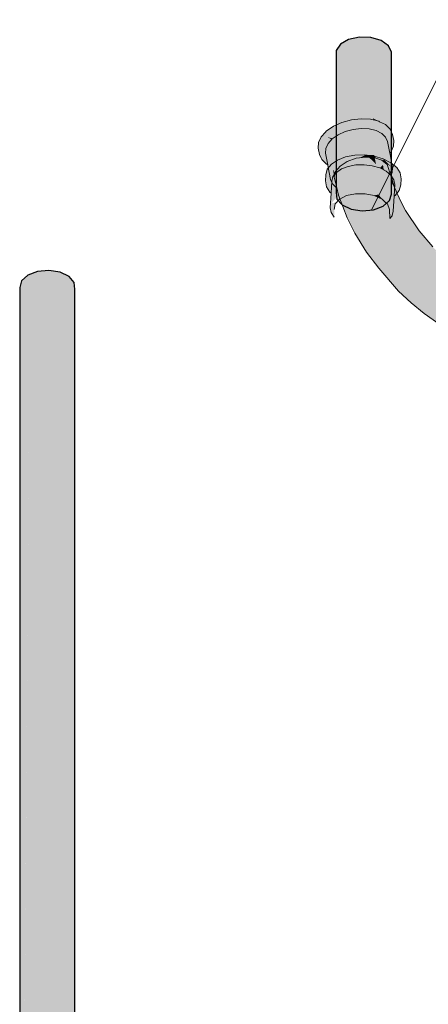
# Model space of a CAD drawing. Header units: millimetres. Extents: x 2 to 902, y -447 to 199.
# Tile 54 of 256: x 24.105 to 25.005, y 57.567 to 59.74. Entities that reach past the tile are written whole.
import ezdxf

# ---------------------------------------------------------------- set-up
doc = ezdxf.new("R2010")
doc.units = ezdxf.units.MM
doc.header["$MEASUREMENT"] = 0
for name, color, linetype, lineweight in [('AF-Condutos', 4, 'Continuous', 25), ('AL-Colunas', 3, 'Continuous', 13), ('AL-Condutos', 3, 'Continuous', 25), ('AL-Conexões', 9, 'Continuous', 18), ('AL-Indicação coluna', 94, 'Continuous', 13)]:
    doc.layers.add(name, color=color, linetype=linetype, lineweight=lineweight)

msp = doc.modelspace()

# ---------------------------------------------------------------- hatches: boundary and pattern name
at = {"layer": 'AF-Condutos', "linetype": 'Continuous'}
msp.add_hatch(color=151, dxfattribs=at).paths.add_polyline_path([(24.1065, 56.9819), (24.1079, 56.98), (24.1081, 56.9797), (24.1095, 56.9778), (24.1111, 56.9745), (24.1111, 56.9755), (24.1111, 57.0283), (24.1111, 56.9754), (24.1111, 56.9745), (24.1114, 56.9743), (24.1114, 56.9751), (24.1126, 56.9733), (24.1208, 56.9672), (24.1214, 56.9667), (24.1224, 56.966), (24.1247, 56.965), (24.1268, 56.9641), (24.1271, 56.9639), (24.1271, 57.0403), (24.1271, 57.0618), (24.1271, 59.1235), (24.1119, 57.0406), (24.1118, 57.0288), (24.1118, 57.0405), (24.1111, 59.135), (24.1111, 57.0395), (24.1111, 57.1171), (24.1111, 59.135), (24.1049, 57.09), (24.1048, 57.0307), (24.1047, 57.0235), (24.1047, 57.0307), (24.1047, 57.0891), (24.1047, 57.0235), (24.1049, 57.09), (24.1111, 59.135), (24.1118, 57.0288), (24.1271, 59.1235), (24.1271, 56.9639), (24.1275, 56.9637), (24.135, 56.9604), (24.149, 56.9571), (24.1498, 56.9569), (24.1498, 59.1169), (24.1498, 56.9569), (24.1503, 56.9567), (24.1752, 59.1161), (24.1503, 56.9568), (24.1657, 56.9557), (24.1752, 56.9564), (24.1757, 56.9564), (24.1757, 56.9555), (24.1815, 56.9569), (24.1963, 56.9604), (24.199, 56.9616), (24.199, 59.1214), (24.199, 56.9616), (24.1994, 56.9617), (24.217, 59.1317), (24.2, 57.0435), (24.212, 56.9683), (24.217, 56.9696), (24.217, 56.9721), (24.217, 57.0307), (24.217, 56.9721), (24.2172, 56.9722), (24.2187, 56.9733), (24.2213, 56.977), (24.2227, 56.9789), (24.2248, 56.9819), (24.2262, 56.9837), (24.2262, 56.9877), (24.2262, 57.0238), (24.2262, 57.0313), (24.2262, 57.0908), (24.2262, 59.1455), (24.2178, 57.1273), (24.2175, 57.0434), (24.2174, 57.0304), (24.2262, 59.1455), (24.2248, 59.1602), (24.1657, 59.151), (24.2248, 59.1602), (24.2133, 59.1733), (24.1935, 59.1825), (24.1689, 59.1863), (24.1437, 59.184), (24.1224, 59.176), (24.1085, 59.1637), (24.1045, 59.1492), (24.1045, 57.0882), (24.1045, 57.0303), (24.1045, 57.0233), (24.1045, 56.9906), (24.1046, 56.9901)])
at = {"layer": 'AL-Colunas', "linetype": 'Continuous'}
for points in [[(24.9324, 59.3522), (24.9349, 59.4002), (24.9053, 59.4194), (24.9222, 59.4109), (24.9053, 59.4194), (24.8424, 59.4274), (24.7908, 59.4075), (24.7819, 59.3964), (24.7884, 59.3595), (24.7807, 59.3715), (24.7785, 59.3841), (24.7791, 59.3977), (24.7826, 59.41), (24.7915, 59.4211), (24.8045, 59.4168), (24.7915, 59.4211), (24.8052, 59.4304), (24.8221, 59.4236), (24.8052, 59.4304), (24.8228, 59.4372), (24.8431, 59.4409), (24.8641, 59.4279), (24.8855, 59.4252), (24.8641, 59.4279), (24.8431, 59.4409), (24.8648, 59.4415), (24.8862, 59.4387), (24.906, 59.4329), (24.9228, 59.4244), (24.9356, 59.4138), (24.9433, 59.4018), (24.9426, 59.3882), (24.9433, 59.4018), (24.9455, 59.3892), (24.9448, 59.3757), (24.9413, 59.3634)], [(24.7908, 59.3575), (24.7884, 59.3595), (24.7872, 59.366), (24.7847, 59.3806), (24.7819, 59.3964), (24.7871, 59.3836), (24.7842, 59.3906), (24.7819, 59.3964), (24.7857, 59.3916), (24.7819, 59.3964), (24.7929, 59.3984), (24.7966, 59.3991), (24.7928, 59.3965), (24.7922, 59.3961), (24.7928, 59.3965), (24.7895, 59.3867), (24.7901, 59.3761), (24.7895, 59.3867), (24.7928, 59.3965), (24.7966, 59.3991), (24.7966, 59.399), (24.7965, 59.399), (24.7966, 59.399), (24.7925, 59.3905), (24.7966, 59.399), (24.795, 59.3937), (24.8025, 59.403), (24.8139, 59.4107), (24.8111, 59.4096), (24.7908, 59.4075), (24.7999, 59.411), (24.8188, 59.4145), (24.7999, 59.411), (24.8204, 59.4189), (24.8258, 59.419), (24.8204, 59.4189), (24.8334, 59.4239), (24.8262, 59.419), (24.8334, 59.4239), (24.8424, 59.4274), (24.8536, 59.4259), (24.8693, 59.4239), (24.8943, 59.4208), (24.9053, 59.4194), (24.9008, 59.4153), (24.8981, 59.4129), (24.8964, 59.4133), (24.8995, 59.4154), (24.8964, 59.4133), (24.8874, 59.416), (24.8904, 59.4166), (24.8851, 59.4173), (24.8904, 59.4166), (24.8874, 59.416), (24.8836, 59.4171), (24.8816, 59.4177), (24.8798, 59.4179), (24.873, 59.4188), (24.8637, 59.42), (24.8653, 59.42), (24.8681, 59.4201), (24.8696, 59.4201), (24.8726, 59.4202), (24.873, 59.4202), (24.8726, 59.4202), (24.8696, 59.4201), (24.8681, 59.4201), (24.8653, 59.42), (24.8637, 59.42), (24.8492, 59.4196), (24.8461, 59.4195), (24.8456, 59.4195), (24.8548, 59.4211), (24.8456, 59.4195), (24.8297, 59.4166), (24.8286, 59.4164), (24.8366, 59.4193), (24.8544, 59.4212), (24.8561, 59.4215), (24.8544, 59.4212), (24.8366, 59.4193), (24.8286, 59.4164), (24.8363, 59.4193), (24.8445, 59.4224), (24.8461, 59.4231), (24.86, 59.4222), (24.868, 59.4217), (24.8862, 59.4206), (24.86, 59.4222), (24.8461, 59.4231), (24.834, 59.4192), (24.8199, 59.4147), (24.834, 59.4192), (24.8342, 59.4192), (24.834, 59.4192), (24.8442, 59.4225), (24.8461, 59.4231), (24.8444, 59.4224), (24.8362, 59.4193), (24.8286, 59.4164), (24.8257, 59.3576), (24.8286, 59.4164), (24.8456, 59.4195), (24.8426, 59.3608), (24.8456, 59.4195), (24.8637, 59.42), (24.8816, 59.4177), (24.8786, 59.359), (24.8816, 59.4177), (24.8981, 59.4128), (24.9122, 59.4058), (24.9228, 59.3969), (24.9293, 59.3869), (24.9211, 59.3445), (24.9201, 59.3439), (24.9198, 59.3382), (24.9162, 59.3412), (24.9092, 59.347), (24.9198, 59.3382), (24.9201, 59.3439), (24.9211, 59.3445), (24.9293, 59.3869), (24.9273, 59.3488), (24.9293, 59.3869), (24.9311, 59.3764), (24.9298, 59.3504), (24.9287, 59.3497), (24.9298, 59.3504), (24.9281, 59.3176), (24.9263, 59.3281), (24.8952, 59.3541), (24.8607, 59.3613), (24.811, 59.352), (24.8335, 59.3562), (24.8607, 59.3613), (24.8275, 59.3531), (24.8607, 59.3613), (24.8335, 59.3537), (24.8251, 59.3519), (24.8229, 59.3508), (24.8045, 59.3475), (24.8041, 59.3474), (24.8035, 59.3469), (24.8011, 59.3489), (24.8035, 59.3469), (24.7995, 59.3443), (24.7998, 59.3496), (24.7998, 59.35), (24.7989, 59.3507), (24.7931, 59.3556), (24.7989, 59.3507), (24.7998, 59.35), (24.7995, 59.3443), (24.7921, 59.3349), (24.7921, 59.3564), (24.7921, 59.3349), (24.7975, 59.3041), (24.791, 59.3142), (24.7892, 59.3247), (24.7908, 59.3575), (24.7922, 59.3834), (24.7916, 59.3724)], [(24.9008, 59.4153), (24.9122, 59.4058), (24.8981, 59.4129)], [(24.9067, 59.4103), (24.9008, 59.4153), (24.9053, 59.4194)], [(24.9298, 59.3504), (24.9303, 59.3608), (24.9311, 59.3764), (24.93, 59.3828), (24.9293, 59.3869), (24.9306, 59.3849), (24.9315, 59.3834), (24.9306, 59.3849), (24.9293, 59.3869), (24.9242, 59.3948), (24.9228, 59.3969), (24.9221, 59.3975), (24.9203, 59.4006), (24.9204, 59.4006), (24.9213, 59.4011), (24.9204, 59.4006), (24.9203, 59.4006), (24.9195, 59.4021), (24.9225, 59.4017), (24.9273, 59.3981), (24.9225, 59.4017), (24.9195, 59.4021), (24.9203, 59.4006), (24.9221, 59.3975), (24.9202, 59.4005), (24.9221, 59.3975), (24.9191, 59.4), (24.9199, 59.4004), (24.9191, 59.4), (24.9122, 59.4058), (24.9067, 59.4103), (24.906, 59.4146), (24.9078, 59.4144), (24.9104, 59.4092), (24.9078, 59.4144), (24.906, 59.4146), (24.9053, 59.4194), (24.9093, 59.4142), (24.9138, 59.4082), (24.9093, 59.4142), (24.9114, 59.4139), (24.9093, 59.4142), (24.9053, 59.4194), (24.9105, 59.416), (24.9117, 59.4139), (24.9151, 59.4079), (24.918, 59.4028), (24.9191, 59.4023), (24.918, 59.4028), (24.9151, 59.4079), (24.9157, 59.4077), (24.9151, 59.4079), (24.9117, 59.4139), (24.9105, 59.416), (24.9118, 59.4139), (24.9105, 59.416), (24.9119, 59.4139), (24.9159, 59.4076), (24.9119, 59.4139), (24.9105, 59.416), (24.9143, 59.4136), (24.9274, 59.4042), (24.9247, 59.4028), (24.9274, 59.4042), (24.9143, 59.4136), (24.9281, 59.4046), (24.9297, 59.4036), (24.9349, 59.4002), (24.929, 59.3972), (24.9249, 59.3951), (24.9283, 59.3923), (24.9249, 59.3951), (24.9276, 59.3965), (24.929, 59.3972), (24.932, 59.3958), (24.9315, 59.3897), (24.932, 59.3958), (24.929, 59.3972), (24.9323, 59.3989), (24.9321, 59.3957), (24.9323, 59.3989), (24.9349, 59.4002), (24.9334, 59.395), (24.9318, 59.3894), (24.9318, 59.3894), (24.9318, 59.3891), (24.9321, 59.3824), (24.9318, 59.3891), (24.9349, 59.4002), (24.9338, 59.3798), (24.9331, 59.365), (24.9324, 59.3522)], [(24.7843, 59.3993), (24.7908, 59.4075), (24.8075, 59.4093), (24.8111, 59.4096), (24.8139, 59.4107), (24.8125, 59.4098), (24.8025, 59.403), (24.8063, 59.4078), (24.8059, 59.4076), (24.7954, 59.4036), (24.794, 59.4031), (24.7954, 59.4036), (24.8059, 59.4076), (24.8063, 59.4078), (24.8025, 59.403), (24.7989, 59.4006), (24.8025, 59.403), (24.7999, 59.3997), (24.7968, 59.3991), (24.7819, 59.3964)], [(24.7966, 59.399), (24.7966, 59.3991), (24.7968, 59.3991), (24.7999, 59.3997), (24.7969, 59.3959), (24.795, 59.3937), (24.7966, 59.399), (24.7966, 59.3991)], [(24.9334, 59.395), (24.9318, 59.3894), (24.9318, 59.3894)], [(24.8335, 59.3537), (24.8421, 59.3561), (24.8446, 59.3561)], [(24.8952, 59.3541), (24.8848, 59.3522), (24.882, 59.3528), (24.8814, 59.3529), (24.8791, 59.3534), (24.8658, 59.3561), (24.846, 59.3561), (24.845, 59.3561), (24.8446, 59.3561), (24.8554, 59.3583), (24.8761, 59.3561), (24.8554, 59.3583), (24.8446, 59.3561), (24.8421, 59.3561), (24.855, 59.3584), (24.8421, 59.3561), (24.8523, 59.3589), (24.8607, 59.3613), (24.8647, 59.3604), (24.8856, 59.3561)], [(24.9093, 59.3385), (24.9033, 59.344), (24.9025, 59.3443), (24.9021, 59.3445), (24.9017, 59.3455), (24.902, 59.3445), (24.8992, 59.3459), (24.8991, 59.3459), (24.8976, 59.3491), (24.8991, 59.3459), (24.8988, 59.346), (24.8983, 59.3463), (24.8969, 59.3498), (24.8968, 59.3497), (24.8963, 59.3498), (24.8968, 59.3497), (24.8969, 59.3498), (24.897, 59.3497), (24.8983, 59.3463), (24.8947, 59.348), (24.8905, 59.3499), (24.8862, 59.3519), (24.8848, 59.3522), (24.8854, 59.3523), (24.8952, 59.3541), (24.8915, 59.3508), (24.8937, 59.3528), (24.8952, 59.3541), (24.9051, 59.3431)], [(24.9204, 59.3014), (24.9204, 59.303), (24.9198, 59.3212), (24.9242, 59.3102), (24.9198, 59.3212), (24.9157, 59.3314), (24.9149, 59.3333), (24.9093, 59.3385), (24.8952, 59.3541), (24.9123, 59.3398), (24.9172, 59.3312), (24.9123, 59.3398), (24.9194, 59.3339), (24.9196, 59.3291), (24.9196, 59.327), (24.9196, 59.3291), (24.9194, 59.3339), (24.9243, 59.3248), (24.9194, 59.3339), (24.9263, 59.3281), (24.9274, 59.322), (24.9281, 59.3176), (24.9253, 59.3076), (24.9252, 59.3074)], [(24.7963, 59.3145), (24.796, 59.3288), (24.7969, 59.3358), (24.7976, 59.3306), (24.7972, 59.3301), (24.7976, 59.3306), (24.7974, 59.3267), (24.7976, 59.3306), (24.7969, 59.3358), (24.8008, 59.3365), (24.8034, 59.337), (24.8015, 59.3349), (24.8001, 59.3333), (24.7989, 59.332), (24.8001, 59.3333), (24.7996, 59.3308), (24.7984, 59.3251), (24.7976, 59.3212), (24.7985, 59.3035), (24.7975, 59.3041), (24.7959, 59.3129), (24.7936, 59.3261), (24.7921, 59.3349), (24.7938, 59.3263), (24.7921, 59.3349), (24.7969, 59.3358), (24.796, 59.3288)]]:
    msp.add_hatch(color=3, dxfattribs=at).paths.add_polyline_path(points)
at = {"layer": 'AL-Condutos', "linetype": 'Continuous'}
for points in [[(24.9239, 59.3553), (24.9239, 59.6683), (24.9173, 59.6825), (24.9013, 59.6939), (24.8786, 59.7006), (24.8532, 59.7014), (24.8294, 59.6961), (24.8114, 59.6857), (24.8023, 59.672), (24.8627, 59.6665), (24.8023, 59.672), (24.8023, 59.359), (24.8036, 59.6573), (24.8023, 59.359), (24.8036, 59.3443), (24.8151, 59.6442), (24.8036, 59.3443), (24.8151, 59.3312), (24.8349, 59.635), (24.8151, 59.3312), (24.8349, 59.3219), (24.8595, 59.6312), (24.8349, 59.3219), (24.8595, 59.3181), (24.8847, 59.6335), (24.8595, 59.3181), (24.8847, 59.3204), (24.906, 59.6415), (24.9199, 59.6538), (24.906, 59.6415), (24.8847, 59.3204), (24.906, 59.3284), (24.9199, 59.3408)], [(24.8834, 59.5222), (24.8961, 59.5159), (24.884, 59.5188)]]:
    msp.add_hatch(color=91, dxfattribs=at).paths.add_polyline_path(points)
at = {"layer": 'AL-Conexões', "linetype": 'Continuous'}
for points in [[(24.7834, 59.4199), (24.7806, 59.4213), (24.7778, 59.424), (24.7702, 59.4312), (24.7689, 59.4343), (24.7652, 59.4429), (24.7699, 59.4365), (24.7652, 59.4429), (24.7626, 59.4562), (24.7631, 59.469), (24.7656, 59.4556), (24.7631, 59.469), (24.7692, 59.4819), (24.7784, 59.4921), (24.7805, 59.481), (24.7784, 59.4921), (24.7803, 59.4942), (24.7959, 59.5049), (24.8147, 59.5133), (24.8381, 59.5055), (24.8172, 59.4999), (24.8381, 59.5055), (24.7984, 59.4915), (24.8381, 59.5055), (24.8147, 59.5133), (24.8356, 59.5189), (24.8571, 59.5213), (24.8777, 59.5203), (24.8961, 59.5159), (24.8979, 59.515), (24.8982, 59.5134), (24.8979, 59.515), (24.9109, 59.5086), (24.9134, 59.4952), (24.9004, 59.5017), (24.9134, 59.4952), (24.9109, 59.5086), (24.9212, 59.4987), (24.9263, 59.487), (24.9289, 59.4737), (24.9284, 59.4609), (24.9223, 59.448), (24.9238, 59.4854), (24.9004, 59.5013), (24.8986, 59.5026), (24.9004, 59.5013), (24.9238, 59.4854), (24.9014, 59.4964), (24.8802, 59.5069), (24.8596, 59.5079), (24.7828, 59.4808), (24.7885, 59.478), (24.7922, 59.4762), (24.7871, 59.4774), (24.7809, 59.4787), (24.7717, 59.4686), (24.7762, 59.458), (24.778, 59.4539), (24.7773, 59.4524), (24.7768, 59.4513), (24.7752, 59.4477), (24.7705, 59.4378), (24.7752, 59.4477), (24.7768, 59.4513), (24.7773, 59.4524), (24.778, 59.4539), (24.7762, 59.4582), (24.7789, 59.4612), (24.7762, 59.4582), (24.7738, 59.4636), (24.7717, 59.4686), (24.7746, 59.4718), (24.7809, 59.4787), (24.7804, 59.4744), (24.7809, 59.4787), (24.7816, 59.4749), (24.7795, 59.4675), (24.7779, 59.4664), (24.7794, 59.4658), (24.7793, 59.4616), (24.7794, 59.4658), (24.7822, 59.4648), (24.7803, 59.4627), (24.7822, 59.4648), (24.7779, 59.4664), (24.7795, 59.4675), (24.7816, 59.4749), (24.7809, 59.4787), (24.787, 59.4774), (24.7819, 59.475), (24.7826, 59.4697), (24.7819, 59.475), (24.787, 59.4774), (24.7922, 59.4762), (24.7832, 59.4701), (24.7922, 59.4762), (24.7926, 59.4761), (24.7841, 59.4669), (24.7831, 59.467), (24.7839, 59.4667), (24.7833, 59.466), (24.7831, 59.4658), (24.7833, 59.466), (24.7839, 59.4667), (24.784, 59.4667), (24.7834, 59.4654), (24.783, 59.4646), (24.781, 59.4602), (24.779, 59.4561), (24.7789, 59.452), (24.7786, 59.4454), (24.7822, 59.4266), (24.778, 59.4305), (24.7822, 59.4266), (24.7829, 59.4225), (24.7779, 59.426), (24.7829, 59.4225)], [(24.9223, 59.448), (24.9196, 59.4486), (24.9196, 59.4486), (24.9191, 59.451), (24.9188, 59.4529), (24.9177, 59.4586), (24.9154, 59.4711), (24.9202, 59.4456), (24.9208, 59.4424), (24.9262, 59.4133), (24.9199, 59.4417), (24.9262, 59.4133), (24.9073, 59.4315), (24.905, 59.4291), (24.9046, 59.4287), (24.9048, 59.4292), (24.9046, 59.4287), (24.904, 59.4292), (24.9039, 59.4295), (24.9042, 59.4294), (24.9039, 59.4295), (24.9063, 59.4324), (24.9039, 59.4295), (24.904, 59.4292), (24.9035, 59.4296), (24.9031, 59.4269), (24.9001, 59.4072), (24.8951, 59.4181), (24.8928, 59.4231), (24.8871, 59.4354), (24.9027, 59.4299), (24.9023, 59.4301), (24.903, 59.4301), (24.9023, 59.4301), (24.9012, 59.4305), (24.8905, 59.4342), (24.8856, 59.4411), (24.9021, 59.4308), (24.8856, 59.4411), (24.8918, 59.4396), (24.901, 59.4375), (24.9035, 59.4305), (24.901, 59.4375), (24.9073, 59.4331), (24.9082, 59.4325), (24.9073, 59.4331), (24.901, 59.4375), (24.9084, 59.4338), (24.901, 59.4375), (24.8856, 59.4411), (24.8684, 59.4419), (24.8172, 59.4282), (24.7949, 59.4091), (24.8043, 59.4193), (24.7982, 59.4126), (24.7949, 59.4091), (24.7939, 59.4147), (24.7949, 59.4091), (24.7938, 59.4148), (24.7834, 59.4654), (24.7841, 59.4669), (24.7934, 59.4771), (24.8064, 59.486), (24.833, 59.4353), (24.8504, 59.4399), (24.833, 59.4353), (24.8064, 59.486), (24.8221, 59.4931), (24.8396, 59.4977), (24.8269, 59.4943), (24.8156, 59.4924), (24.8268, 59.4963), (24.839, 59.5006), (24.8503, 59.5046), (24.8596, 59.5079), (24.8635, 59.5041), (24.8634, 59.5041), (24.8583, 59.5027), (24.8634, 59.5041), (24.8635, 59.5041), (24.8672, 59.5007), (24.8687, 59.4992), (24.8684, 59.4992), (24.8668, 59.5007), (24.8505, 59.5007), (24.8668, 59.5007), (24.8684, 59.4992), (24.8617, 59.4995), (24.8599, 59.4996), (24.8486, 59.5001), (24.8575, 59.4997), (24.8748, 59.4989), (24.8901, 59.4953), (24.9089, 59.4342), (24.9116, 59.4362), (24.9112, 59.4357), (24.9091, 59.4335), (24.9112, 59.4357), (24.9116, 59.4361), (24.9124, 59.4366), (24.9125, 59.4372), (24.9125, 59.4367), (24.9134, 59.4313), (24.922, 59.4231), (24.9196, 59.4416), (24.9192, 59.4446), (24.9196, 59.4416), (24.922, 59.4231), (24.9186, 59.4409), (24.922, 59.4231), (24.9171, 59.4398), (24.9182, 59.4434), (24.9171, 59.4398), (24.922, 59.4231), (24.9136, 59.4311), (24.9126, 59.4367), (24.9158, 59.4389), (24.9171, 59.4398), (24.9158, 59.4389), (24.9126, 59.4367), (24.9125, 59.4372), (24.9165, 59.4416), (24.9166, 59.4417), (24.9165, 59.4416), (24.9125, 59.4372), (24.9031, 59.487), (24.9125, 59.4372), (24.9123, 59.437), (24.9125, 59.4372), (24.9124, 59.4366), (24.9116, 59.4361), (24.9112, 59.4357), (24.9116, 59.4362), (24.9089, 59.4342), (24.8901, 59.4953), (24.9025, 59.4891), (24.9027, 59.489), (24.9025, 59.4891), (24.9023, 59.4892), (24.8901, 59.4953), (24.8967, 59.4937), (24.898, 59.4934), (24.898, 59.4934), (24.902, 59.4925), (24.9021, 59.4924), (24.902, 59.4925), (24.898, 59.4934), (24.898, 59.4934), (24.8967, 59.4937), (24.8901, 59.4953), (24.8882, 59.4957), (24.8877, 59.4965), (24.8802, 59.5069), (24.8879, 59.5031), (24.9014, 59.4964), (24.903, 59.4922), (24.9014, 59.4964), (24.9032, 59.4922), (24.9047, 59.488), (24.9054, 59.4864), (24.9028, 59.4889), (24.9111, 59.4809), (24.9087, 59.4832), (24.9059, 59.4858), (24.9054, 59.4864), (24.9047, 59.488), (24.9051, 59.4879), (24.9047, 59.488), (24.9032, 59.4922), (24.9014, 59.4964), (24.9038, 59.492), (24.9014, 59.4964), (24.9052, 59.4946), (24.9057, 59.4916), (24.9065, 59.4872), (24.9057, 59.4916), (24.9061, 59.4915), (24.9076, 59.4866), (24.9061, 59.4915), (24.9057, 59.4916), (24.9052, 59.4946), (24.9065, 59.4914), (24.9089, 59.486), (24.9065, 59.4914), (24.911, 59.4903), (24.9115, 59.4902), (24.9113, 59.4848), (24.9115, 59.4902), (24.911, 59.4903), (24.9065, 59.4914), (24.9052, 59.4946), (24.9115, 59.4914), (24.9118, 59.4902), (24.9129, 59.484), (24.9141, 59.4781), (24.9129, 59.484), (24.9118, 59.4902), (24.9115, 59.4914), (24.9119, 59.4901), (24.9115, 59.4914), (24.9161, 59.4891), (24.9238, 59.4854), (24.9135, 59.4837), (24.9191, 59.4809), (24.9151, 59.4771), (24.9191, 59.4809), (24.9222, 59.4794), (24.9202, 59.4722), (24.9182, 59.4646), (24.9202, 59.4722), (24.9222, 59.4794), (24.9191, 59.4809), (24.9135, 59.4837), (24.9238, 59.4854), (24.9235, 59.4788), (24.9231, 59.4694), (24.9226, 59.4545)], [(24.8882, 59.4957), (24.888, 59.4958), (24.8748, 59.4989), (24.8687, 59.4992), (24.8672, 59.5007), (24.8765, 59.4988), (24.8672, 59.5007), (24.8596, 59.5079), (24.8651, 59.5076), (24.8827, 59.4985), (24.8651, 59.5076), (24.8802, 59.5069), (24.8837, 59.4984), (24.8874, 59.4966), (24.8837, 59.4984), (24.8862, 59.4983), (24.8837, 59.4984), (24.8802, 59.5069), (24.8864, 59.4983), (24.8877, 59.4965)], [(24.8672, 59.5007), (24.8687, 59.4992), (24.8687, 59.4992)], [(24.7947, 59.478), (24.7906, 59.479), (24.7828, 59.4808), (24.8034, 59.488), (24.8156, 59.4924), (24.8131, 59.4906), (24.8156, 59.4924), (24.8234, 59.4936), (24.8256, 59.494), (24.8254, 59.4939), (24.8249, 59.4938), (24.8232, 59.4935), (24.8249, 59.4938), (24.8221, 59.4931), (24.8134, 59.4907), (24.8221, 59.4931), (24.8082, 59.4868), (24.808, 59.4867), (24.8072, 59.4866), (24.8075, 59.4865), (24.8064, 59.486)], [(24.7926, 59.4762), (24.7922, 59.4762), (24.7885, 59.478), (24.7828, 59.4808), (24.7906, 59.479), (24.7886, 59.478), (24.7906, 59.479), (24.7943, 59.4781), (24.7947, 59.478), (24.7934, 59.4771), (24.7926, 59.4762), (24.7923, 59.4763)], [(24.8156, 59.4924), (24.8269, 59.4943), (24.8256, 59.494)], [(24.7849, 59.4192), (24.7852, 59.4168), (24.7895, 59.3876), (24.7837, 59.4183), (24.7834, 59.4199), (24.7786, 59.4454), (24.779, 59.4561), (24.7929, 59.4152), (24.7949, 59.4091), (24.7945, 59.408), (24.792, 59.4104), (24.7867, 59.4155), (24.7861, 59.4186), (24.7867, 59.4155), (24.792, 59.4104), (24.7945, 59.408), (24.7899, 59.3983), (24.7855, 59.4166), (24.7899, 59.3983), (24.7949, 59.4091), (24.7937, 59.3778), (24.7895, 59.3876), (24.7852, 59.4168)], [(24.779, 59.4561), (24.7834, 59.4654), (24.7949, 59.4091), (24.7929, 59.4152)], [(24.7999, 59.4021), (24.7992, 59.4031), (24.796, 59.4076), (24.7949, 59.4091), (24.8086, 59.4208), (24.8172, 59.4282), (24.8126, 59.4222), (24.8172, 59.4282), (24.821, 59.4292), (24.8317, 59.4321), (24.8361, 59.4333), (24.8345, 59.4325), (24.8361, 59.4333), (24.835, 59.4325), (24.8162, 59.4235), (24.816, 59.4234), (24.8139, 59.4227), (24.816, 59.4234), (24.8162, 59.4235), (24.8103, 59.4167), (24.8063, 59.4142), (24.8103, 59.4167), (24.8162, 59.4235), (24.835, 59.4325), (24.8361, 59.4333), (24.8684, 59.4419), (24.8529, 59.435), (24.8096, 59.4156), (24.835, 59.4326), (24.8273, 59.4274), (24.8266, 59.4272), (24.8108, 59.417), (24.8096, 59.4156), (24.8032, 59.4079), (24.7978, 59.4087), (24.8015, 59.4082), (24.8032, 59.4079), (24.8023, 59.4068), (24.8006, 59.4049)], [(25.089, 59.0363), (25.0886, 59.0365), (25.0734, 59.0429), (25.0283, 59.0685), (24.9958, 59.0913), (24.9671, 59.1149), (24.9396, 59.1408), (24.8964, 59.1916), (24.9331, 59.1502), (24.8964, 59.1916), (24.8689, 59.2268), (24.8436, 59.2686), (24.8265, 59.3027), (24.8074, 59.3527), (24.8033, 59.3687), (24.7974, 59.3922), (24.809, 59.3633), (24.7974, 59.3922), (24.8006, 59.4049), (24.8099, 59.3624), (24.8106, 59.3591), (24.8264, 59.3124), (24.8511, 59.2598), (24.8264, 59.3124), (24.8106, 59.3591), (24.8343, 59.3166), (24.8521, 59.2753), (24.8736, 59.234), (24.9047, 59.1984), (24.9345, 59.1615), (24.9643, 59.1246), (25.006, 59.0866), (24.9643, 59.1246), (25.0031, 59.0981), (25.0367, 59.0682), (25.0031, 59.0981), (24.9643, 59.1246), (24.9345, 59.1615), (24.9047, 59.1984), (24.8736, 59.234), (24.8521, 59.2753), (24.8343, 59.3166), (24.8106, 59.3591), (24.8006, 59.4049), (24.8108, 59.417), (24.8208, 59.3791), (24.8351, 59.3403), (24.8535, 59.3013), (24.8757, 59.2626), (24.9014, 59.225), (24.9301, 59.189), (24.9613, 59.1552), (24.9947, 59.1241), (25.0295, 59.0963), (24.9947, 59.1241), (24.9613, 59.1552), (24.9301, 59.189), (24.9014, 59.225), (24.8757, 59.2626), (24.8535, 59.3013), (24.8351, 59.3403), (24.8208, 59.3791), (24.8108, 59.417), (24.8266, 59.4272), (24.8428, 59.3868), (24.8524, 59.3322), (24.8777, 59.2975), (24.8972, 59.2533), (24.8777, 59.2975), (24.8524, 59.3322), (24.8428, 59.3868), (24.8266, 59.4272), (24.8462, 59.4341), (24.8672, 59.4369), (24.8645, 59.3868), (24.8654, 59.3458), (24.8645, 59.3868), (24.8672, 59.4369), (24.8871, 59.4354), (24.8839, 59.3961), (24.886, 59.3592), (24.8879, 59.3181), (24.9102, 59.2658), (24.93, 59.2201), (24.9587, 59.1824), (24.93, 59.2201), (24.9102, 59.2658), (24.8879, 59.3181), (24.886, 59.3592), (24.8839, 59.3961), (24.8871, 59.4354), (24.9001, 59.4072), (24.9035, 59.4296), (24.9144, 59.4204), (24.9173, 59.3912), (24.9087, 59.3738), (24.9068, 59.3228), (24.927, 59.2731), (24.9437, 59.2386), (24.9799, 59.2003), (24.9984, 59.1541), (25.028, 59.1198), (24.9984, 59.1541), (24.9799, 59.2003), (24.9437, 59.2386), (24.927, 59.2731), (24.9068, 59.3228), (24.9087, 59.3738), (24.9173, 59.3912), (24.9238, 59.3807), (24.9309, 59.3694), (24.9315, 59.3655), (24.9337, 59.3506), (24.9307, 59.3285), (24.9306, 59.2965), (24.9307, 59.3285), (24.9337, 59.3506), (24.9485, 59.3187), (24.961, 59.2895), (24.9515, 59.2627), (24.961, 59.2895), (24.9806, 59.2564), (24.9855, 59.2319), (24.9806, 59.2564), (24.961, 59.2895), (24.9485, 59.3187), (24.9547, 59.319), (24.9849, 59.274), (25.015, 59.2384), (24.9952, 59.2543), (25.0305, 59.22), (25.0329, 59.2177), (25.0322, 59.218), (25.0087, 59.2284), (25.0169, 59.1951), (25.0301, 59.1659), (25.0366, 59.1396), (25.0301, 59.1659), (25.0169, 59.1951), (25.0087, 59.2284), (25.0329, 59.2177), (24.9952, 59.2543), (25.015, 59.2384), (25.0481, 59.206), (25.0631, 59.1898), (25.049, 59.1901), (25.0522, 59.1699), (25.049, 59.1901), (25.0631, 59.1898), (25.0481, 59.206), (25.0816, 59.1799), (25.0908, 59.1655), (25.0923, 59.1459), (25.0648, 59.1428), (25.0923, 59.1459), (25.0908, 59.1655), (25.0816, 59.1799), (25.1189, 59.1568), (25.1303, 59.1447), (25.1564, 59.1385), (25.164, 59.1263), (25.1319, 59.1299), (25.1672, 59.1093), (25.1181, 59.1159), (25.0881, 59.116), (25.1181, 59.1159), (25.1672, 59.1093), (25.1657, 59.0893), (25.1278, 59.0897), (25.1125, 59.0728), (25.075, 59.1011), (25.0597, 59.0904), (25.0697, 59.0974), (25.0733, 59.0858), (25.0697, 59.0974), (25.075, 59.1011), (25.1125, 59.0728), (25.0776, 59.0724), (25.1125, 59.0728), (25.1015, 59.0522), (25.0803, 59.0639), (25.0857, 59.0468), (25.0653, 59.0722), (25.0805, 59.045), (25.0834, 59.0439), (25.0841, 59.0429), (25.0879, 59.0375), (25.0841, 59.0429), (25.0834, 59.0439), (25.0805, 59.045), (25.072, 59.0602), (25.0653, 59.0722), (25.0857, 59.0468), (25.0822, 59.0456), (25.0857, 59.0468), (25.0871, 59.0425), (25.0876, 59.0409), (25.0871, 59.0425), (25.0857, 59.0468), (25.0803, 59.0639), (25.1015, 59.0522), (25.1125, 59.0728), (25.1278, 59.0897), (25.1657, 59.0893), (25.1597, 59.069), (25.1499, 59.0507), (25.1375, 59.0366), (25.1239, 59.0284), (25.1109, 59.0271)], [(24.8742, 59.4364), (24.8672, 59.4369), (24.8529, 59.435), (24.8587, 59.4376), (24.8684, 59.4419), (24.8728, 59.4377)], [(24.8869, 59.4355), (24.8901, 59.4212), (24.8684, 59.4419), (24.8686, 59.4419), (24.8856, 59.4411), (24.8898, 59.4352), (24.8877, 59.4354), (24.8898, 59.4352), (24.8905, 59.4342), (24.8878, 59.4352), (24.8871, 59.4354)], [(24.8869, 59.4355), (24.8871, 59.4354), (24.8869, 59.4354)], [(24.9126, 59.4367), (24.9136, 59.4311), (24.9134, 59.4313)], [(24.9223, 59.448), (24.9202, 59.4456), (24.9201, 59.446), (24.9196, 59.4483), (24.9196, 59.4486)], [(24.9124, 59.4265), (24.9262, 59.4133), (24.9082, 59.4257), (24.9047, 59.4286), (24.9046, 59.4287), (24.905, 59.4291), (24.9051, 59.4291), (24.905, 59.4291), (24.9073, 59.4315)], [(24.9256, 59.4108), (24.922, 59.3968), (24.9146, 59.4199), (24.9144, 59.4204), (24.9082, 59.4257), (24.914, 59.4217), (24.9262, 59.4133)], [(24.9144, 59.4204), (24.9225, 59.3955), (24.9252, 59.3869), (24.9251, 59.3822), (24.9241, 59.3842), (24.9251, 59.3822), (24.9249, 59.3789), (24.9229, 59.387), (24.9249, 59.3789), (24.9191, 59.3883), (24.9207, 59.3917), (24.9213, 59.3931), (24.9207, 59.3917), (24.9191, 59.3883), (24.9176, 59.3986), (24.9191, 59.3883), (24.9173, 59.3912), (24.9163, 59.4015)], [(24.9225, 59.3955), (24.922, 59.3968), (24.9262, 59.4133), (24.9258, 59.4027)], [(24.8024, 59.3696), (24.7937, 59.3778), (24.7947, 59.403), (24.7949, 59.4091), (24.8002, 59.3812), (24.8021, 59.3738), (24.8032, 59.3693)], [(24.7949, 59.4091), (24.7999, 59.4021), (24.7978, 59.3938)], [(24.9309, 59.3694), (24.9249, 59.3789), (24.9252, 59.3869)], [(24.9309, 59.3694), (24.9447, 59.3391), (24.9547, 59.319), (24.9337, 59.3506)], [(24.9518, 59.3233), (24.9538, 59.319), (24.9485, 59.3187), (24.934, 59.3498), (24.9365, 59.3461), (24.934, 59.3498), (24.9337, 59.3506), (24.9518, 59.3234)], [(24.9547, 59.319), (24.9538, 59.319), (24.9518, 59.3234)]]:
    msp.add_hatch(color=51, dxfattribs=at).paths.add_polyline_path(points)

# ---------------------------------------------------------------- linework, layer by layer
at = {"layer": 'AF-Condutos'}
for p, q in [((24.1224, 59.176), (24.1085, 59.1637)), ((24.1437, 59.184), (24.1224, 59.176)), ((24.1689, 59.1863), (24.1437, 59.184)), ((24.1935, 59.1825), (24.1689, 59.1863)), ((24.2133, 59.1733), (24.1935, 59.1825)), ((24.2248, 59.1602), (24.2133, 59.1733)), ((24.1085, 59.1637), (24.1045, 59.1492)), ((24.2262, 59.1455), (24.2248, 59.1602)), ((24.1045, 59.1492), (24.1045, 57.0882)), ((24.2262, 57.0908), (24.2262, 59.1455))]:
    msp.add_line(p, q, dxfattribs=at)
at = {"layer": 'AL-Colunas'}
for p, q in [((24.8052, 59.4304), (24.8228, 59.4372)), ((24.8228, 59.4372), (24.8431, 59.4409)), ((24.8431, 59.4409), (24.8648, 59.4415)), ((24.8648, 59.4415), (24.8862, 59.4387)), ((24.8862, 59.4387), (24.906, 59.4329)), ((24.906, 59.4329), (24.9228, 59.4244)), ((24.7826, 59.41), (24.7915, 59.4211)), ((24.7915, 59.4211), (24.8052, 59.4304)), ((24.8139, 59.4107), (24.8286, 59.4164)), ((24.8286, 59.4164), (24.8456, 59.4195)), ((24.8456, 59.4195), (24.8637, 59.42)), ((24.8637, 59.42), (24.8816, 59.4177)), ((24.8816, 59.4177), (24.8981, 59.4128)), ((24.8981, 59.4128), (24.9122, 59.4058)), ((24.9228, 59.4244), (24.9356, 59.4138)), ((24.9356, 59.4138), (24.9433, 59.4018)), ((24.7785, 59.3841), (24.7791, 59.3977)), ((24.7791, 59.3977), (24.7826, 59.41)), ((24.7922, 59.3834), (24.795, 59.3937)), ((24.795, 59.3937), (24.8025, 59.403)), ((24.8025, 59.403), (24.8139, 59.4107)), ((24.9122, 59.4058), (24.9228, 59.3969)), ((24.9228, 59.3969), (24.9293, 59.3869)), ((24.9433, 59.4018), (24.9455, 59.3892)), ((24.7807, 59.3715), (24.7785, 59.3841)), ((24.7884, 59.3595), (24.7807, 59.3715)), ((24.7908, 59.3575), (24.7922, 59.3834)), ((24.9293, 59.3869), (24.9311, 59.3764)), ((24.9311, 59.3764), (24.9298, 59.3504)), ((24.9448, 59.3757), (24.9413, 59.3634)), ((24.9455, 59.3892), (24.9448, 59.3757)), ((24.7908, 59.3575), (24.7884, 59.3595)), ((24.7892, 59.3247), (24.7908, 59.3575)), ((24.8102, 59.3443), (24.8251, 59.3519)), ((24.8251, 59.3519), (24.8446, 59.3561)), ((24.8446, 59.3561), (24.8658, 59.3561)), ((24.8658, 59.3561), (24.8862, 59.3519)), ((24.8862, 59.3519), (24.9033, 59.344)), ((24.9298, 59.3504), (24.9281, 59.3176)), ((24.9324, 59.3522), (24.9298, 59.3504)), ((24.9413, 59.3634), (24.9324, 59.3522)), ((24.791, 59.3142), (24.7892, 59.3247)), ((24.7976, 59.3212), (24.8001, 59.3333)), ((24.8001, 59.3333), (24.8097, 59.344)), ((24.8097, 59.344), (24.8102, 59.3443)), ((24.9033, 59.344), (24.9119, 59.3361)), ((24.9119, 59.3361), (24.9149, 59.3333)), ((24.9149, 59.3333), (24.9198, 59.3212)), ((24.7975, 59.3041), (24.791, 59.3142)), ((24.9198, 59.3212), (24.9204, 59.3014)), ((24.9252, 59.3074), (24.9204, 59.3014)), ((24.9253, 59.3076), (24.9252, 59.3074)), ((24.9281, 59.3176), (24.9253, 59.3076))]:
    msp.add_line(p, q, dxfattribs=at)
at = {"layer": 'AL-Condutos'}
for p, q in [((24.8294, 59.6961), (24.8114, 59.6857)), ((24.8532, 59.7014), (24.8294, 59.6961)), ((24.8786, 59.7006), (24.8532, 59.7014)), ((24.9013, 59.6939), (24.8786, 59.7006)), ((24.9173, 59.6825), (24.9013, 59.6939)), ((24.8114, 59.6857), (24.8023, 59.672)), ((24.8023, 59.672), (24.8023, 59.359)), ((24.9239, 59.6683), (24.9173, 59.6825)), ((24.9239, 59.3553), (24.9239, 59.6683)), ((24.8023, 59.359), (24.8036, 59.3443)), ((24.9199, 59.3408), (24.9239, 59.3553)), ((24.8036, 59.3443), (24.8151, 59.3312)), ((24.8151, 59.3312), (24.8349, 59.3219)), ((24.8847, 59.3204), (24.906, 59.3284)), ((24.906, 59.3284), (24.9199, 59.3408)), ((24.8349, 59.3219), (24.8595, 59.3181)), ((24.8595, 59.3181), (24.8847, 59.3204))]:
    msp.add_line(p, q, dxfattribs=at)
at = {"layer": 'AL-Conexões'}
for p, q in [((24.8356, 59.5189), (24.8571, 59.5213)), ((24.8571, 59.5213), (24.8777, 59.5203)), ((24.8777, 59.5203), (24.8961, 59.5159)), ((24.7803, 59.4942), (24.7959, 59.5049)), ((24.7959, 59.5049), (24.8147, 59.5133)), ((24.8147, 59.5133), (24.8356, 59.5189)), ((24.8396, 59.4977), (24.8575, 59.4997)), ((24.8575, 59.4997), (24.8748, 59.4989)), ((24.8748, 59.4989), (24.8901, 59.4953)), ((24.8961, 59.5159), (24.8979, 59.515)), ((24.8979, 59.515), (24.9109, 59.5086)), ((24.9109, 59.5086), (24.9212, 59.4987)), ((24.9212, 59.4987), (24.9263, 59.487)), ((24.7631, 59.469), (24.7692, 59.4819)), ((24.7692, 59.4819), (24.7784, 59.4921)), ((24.7784, 59.4921), (24.7803, 59.4942)), ((24.7841, 59.4669), (24.7934, 59.4771)), ((24.7934, 59.4771), (24.8064, 59.486)), ((24.8064, 59.486), (24.8221, 59.4931)), ((24.8221, 59.4931), (24.8396, 59.4977)), ((24.8901, 59.4953), (24.9025, 59.4891)), ((24.9025, 59.4891), (24.9028, 59.4889)), ((24.9028, 59.4889), (24.9111, 59.4809)), ((24.9111, 59.4809), (24.9154, 59.4711)), ((24.9263, 59.487), (24.9289, 59.4737)), ((24.7626, 59.4562), (24.7631, 59.469)), ((24.7652, 59.4429), (24.7626, 59.4562)), ((24.7786, 59.4454), (24.779, 59.4561)), ((24.779, 59.4561), (24.7834, 59.4654)), ((24.7834, 59.4654), (24.7841, 59.4669)), ((24.9154, 59.4711), (24.9202, 59.4456)), ((24.9284, 59.4609), (24.9223, 59.448)), ((24.9289, 59.4737), (24.9284, 59.4609)), ((24.7689, 59.4343), (24.7652, 59.4429)), ((24.7702, 59.4312), (24.7689, 59.4343)), ((24.7834, 59.4199), (24.7786, 59.4454)), ((24.8266, 59.4272), (24.8462, 59.4341)), ((24.8462, 59.4341), (24.8672, 59.4369)), ((24.8672, 59.4369), (24.8871, 59.4354)), ((24.8871, 59.4354), (24.9027, 59.4299)), ((24.9223, 59.448), (24.9202, 59.4456)), ((24.9202, 59.4456), (24.9208, 59.4424)), ((24.9208, 59.4424), (24.9262, 59.4133)), ((24.7778, 59.424), (24.7702, 59.4312)), ((24.7806, 59.4213), (24.7778, 59.424)), ((24.7834, 59.4199), (24.7806, 59.4213)), ((24.7837, 59.4183), (24.7834, 59.4199)), ((24.7895, 59.3876), (24.7837, 59.4183)), ((24.8006, 59.4049), (24.8108, 59.417)), ((24.8108, 59.417), (24.8266, 59.4272)), ((24.9027, 59.4299), (24.9035, 59.4296)), ((24.9035, 59.4296), (24.9144, 59.4204)), ((24.9144, 59.4204), (24.9225, 59.3955)), ((24.9262, 59.4133), (24.9258, 59.4027)), ((24.7974, 59.3922), (24.8006, 59.4049)), ((24.8033, 59.3687), (24.7974, 59.3922)), ((24.9258, 59.4027), (24.9225, 59.3955)), ((24.9225, 59.3955), (24.9252, 59.3869)), ((24.7937, 59.3778), (24.7895, 59.3876)), ((24.8024, 59.3696), (24.7937, 59.3778)), ((24.8074, 59.3527), (24.8033, 59.3687)), ((24.9252, 59.3869), (24.9309, 59.3694)), ((24.9309, 59.3694), (24.9447, 59.3391)), ((24.8265, 59.3027), (24.8074, 59.3527)), ((24.9447, 59.3391), (24.9547, 59.319)), ((24.8436, 59.2686), (24.8265, 59.3027)), ((24.9547, 59.319), (24.9849, 59.274)), ((24.8689, 59.2268), (24.8436, 59.2686)), ((24.9849, 59.274), (25.015, 59.2384)), ((24.8964, 59.1916), (24.8689, 59.2268)), ((24.9396, 59.1408), (24.8964, 59.1916)), ((24.9671, 59.1149), (24.9396, 59.1408)), ((24.9958, 59.0913), (24.9671, 59.1149)), ((25.0283, 59.0685), (24.9958, 59.0913))]:
    msp.add_line(p, q, dxfattribs=at)
at = {"layer": 'AL-Indicação coluna'}
msp.add_line((25.3683, 60.3012), (24.8806, 59.3212), dxfattribs=at)

doc.saveas('drawing.dxf')
